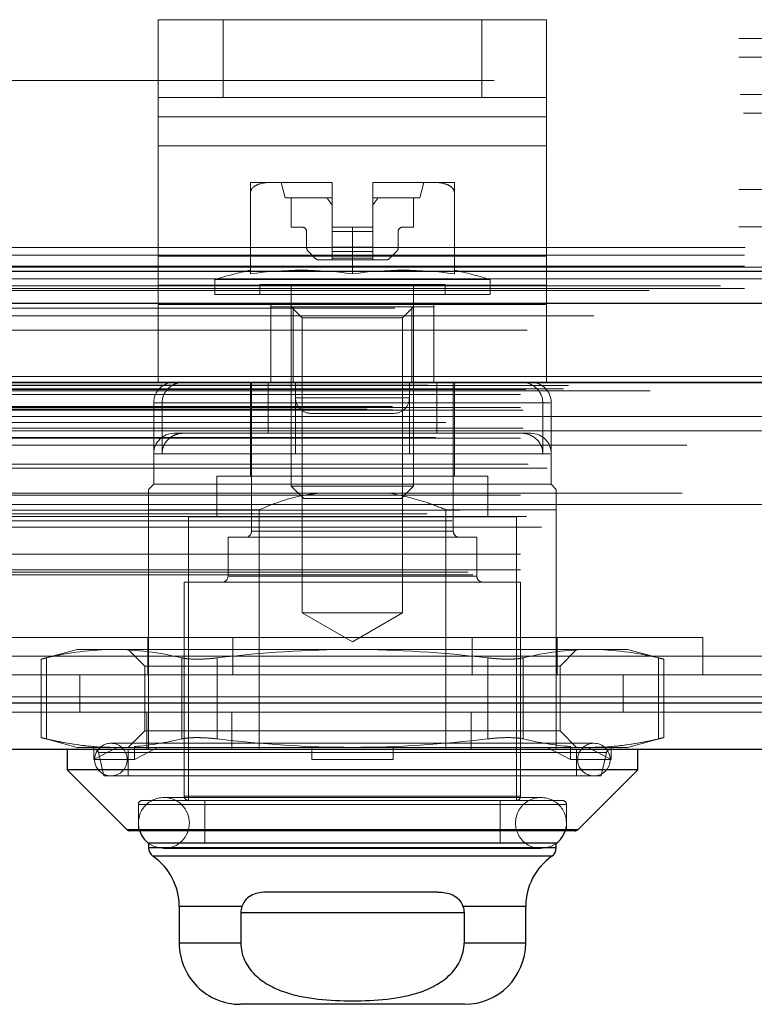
# Model space of a CAD drawing. Header units: inches. Extents: x 0.2 to 10.8, y 0.2 to 8.2.
# Tile 105 of 156: x 3.5311 to 3.6021, y 6.5683 to 6.6633. Entities that reach past the tile are written whole.
import ezdxf

# ---------------------------------------------------------------- set-up
doc = ezdxf.new("R2010")
doc.units = ezdxf.units.IN
doc.header["$MEASUREMENT"] = 0
doc.linetypes.add('HIDDEN', pattern=[0.07500000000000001, 0.05, -0.025])

msp = doc.modelspace()

# ---------------------------------------------------------------- linework, layer by layer
at = {"color": 7, "linetype": 'HIDDEN', "lineweight": 18}
for p, q in [((3.54449518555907, 6.655804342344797), (3.54449518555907, 6.663304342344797)), ((3.54449518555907, 6.663304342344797), (3.55074518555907, 6.663304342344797)), ((3.544497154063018, 6.663304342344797), (3.544497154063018, 6.65392814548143)), ((3.55074518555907, 6.655804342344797), (3.55074518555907, 6.663304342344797)), ((3.57574518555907, 6.663304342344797), (3.55074518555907, 6.663304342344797)), ((3.550747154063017, 6.655804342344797), (3.550747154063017, 6.663304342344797)), ((3.57574518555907, 6.655804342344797), (3.57574518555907, 6.663304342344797)), ((3.57574518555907, 6.663304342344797), (3.58199518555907, 6.663304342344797)), ((3.575747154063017, 6.655804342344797), (3.575747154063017, 6.663304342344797)), ((3.58199518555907, 6.655804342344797), (3.58199518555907, 6.663304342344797)), ((3.58199518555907, 6.663304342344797), (3.581997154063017, 6.663304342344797)), ((3.581997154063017, 6.663304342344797), (3.581997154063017, 6.65392814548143)), ((3.400576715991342, 6.661477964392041), (3.725576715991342, 6.661477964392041)), ((3.400576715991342, 6.661477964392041), (3.725576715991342, 6.661477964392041)), ((3.725576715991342, 6.659755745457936), (3.400576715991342, 6.659755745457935)), ((3.400576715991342, 6.659677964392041), (3.725576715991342, 6.659677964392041)), ((3.725576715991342, 6.659249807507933), (3.400576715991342, 6.659249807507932)), ((4.576926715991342, 6.657427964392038), (2.901126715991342, 6.657427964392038)), ((3.725512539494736, 6.656637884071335), (3.400640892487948, 6.656637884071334)), ((3.725576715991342, 6.656155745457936), (3.400576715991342, 6.656155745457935)), ((3.725576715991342, 6.655987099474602), (3.400576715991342, 6.655987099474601)), ((3.400706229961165, 6.656077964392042), (3.725447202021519, 6.656077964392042)), ((3.55074518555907, 6.655804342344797), (3.54449518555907, 6.655804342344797)), ((3.54449518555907, 6.651116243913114), (3.54449518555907, 6.655804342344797)), ((3.57574518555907, 6.655804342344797), (3.55074518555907, 6.655804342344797)), ((3.58199518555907, 6.655804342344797), (3.57574518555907, 6.655804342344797)), ((3.58199518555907, 6.651116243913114), (3.58199518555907, 6.655804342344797)), ((3.58199518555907, 6.655804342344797), (3.581997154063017, 6.655804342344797)), ((3.725512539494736, 6.655116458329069), (3.400640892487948, 6.655116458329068)), ((3.40100835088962, 6.654277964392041), (3.725145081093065, 6.654277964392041)), ((3.40100835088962, 6.654277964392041), (3.725145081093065, 6.654277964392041)), ((3.58199518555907, 6.65392814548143), (3.544495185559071, 6.65392814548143)), ((3.544497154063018, 6.65392814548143), (3.581997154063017, 6.65392814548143)), ((3.544497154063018, 6.65392814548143), (3.544497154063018, 6.64049244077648)), ((3.581997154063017, 6.65392814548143), (3.581997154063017, 6.64049244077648)), ((3.58199518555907, 6.651116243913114), (3.54449518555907, 6.651116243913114)), ((3.544495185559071, 6.637680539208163), (3.54449518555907, 6.651116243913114)), ((3.544497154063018, 6.651116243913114), (3.581997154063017, 6.651116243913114)), ((3.58199518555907, 6.637680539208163), (3.58199518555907, 6.651116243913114)), ((3.725576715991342, 6.647949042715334), (3.400576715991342, 6.647949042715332)), ((3.725576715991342, 6.647078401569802), (3.400576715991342, 6.6470784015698)), ((3.555465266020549, 6.647595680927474), (3.553403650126, 6.647595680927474)), ((3.56118455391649, 6.647595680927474), (3.555465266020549, 6.647595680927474)), ((3.556356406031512, 6.647595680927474), (3.556750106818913, 6.646119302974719)), ((3.561277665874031, 6.647595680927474), (3.56118455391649, 6.647595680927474)), ((3.56118455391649, 6.647595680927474), (3.561277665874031, 6.647595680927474)), ((3.561277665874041, 6.647595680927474), (3.5611845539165, 6.647595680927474)), ((3.5611845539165, 6.647595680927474), (3.561277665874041, 6.647595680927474)), ((3.561277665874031, 6.647595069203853), (3.561277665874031, 6.647595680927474)), ((3.561277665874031, 6.643264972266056), (3.561277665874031, 6.647595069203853)), ((3.565307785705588, 6.647595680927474), (3.565214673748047, 6.647595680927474)), ((3.565214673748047, 6.647595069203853), (3.565214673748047, 6.647595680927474)), ((3.565214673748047, 6.647595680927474), (3.565307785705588, 6.647595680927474)), ((3.565307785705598, 6.647595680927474), (3.565214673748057, 6.647595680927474)), ((3.565214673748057, 6.647595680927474), (3.565307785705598, 6.647595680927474)), ((3.565214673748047, 6.643264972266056), (3.565214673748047, 6.647595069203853)), ((3.571027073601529, 6.647595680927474), (3.565307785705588, 6.647595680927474)), ((3.569742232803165, 6.646119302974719), (3.570135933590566, 6.647595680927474)), ((3.573088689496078, 6.647595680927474), (3.571027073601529, 6.647595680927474)), ((3.400576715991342, 6.646909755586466), (3.725576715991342, 6.646909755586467)), ((3.725576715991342, 6.646427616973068), (3.400576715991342, 6.646427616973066)), ((3.553403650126, 6.638767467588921), (3.553403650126, 6.646649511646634)), ((3.561277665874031, 6.646119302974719), (3.556750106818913, 6.646119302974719)), ((3.557340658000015, 6.646119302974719), (3.557340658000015, 6.643264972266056)), ((3.569742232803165, 6.646119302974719), (3.565214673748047, 6.646119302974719)), ((3.569151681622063, 6.643264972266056), (3.569151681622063, 6.646119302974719)), ((3.573088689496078, 6.638767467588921), (3.573088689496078, 6.646649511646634)), ((3.725576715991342, 6.643815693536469), (3.400576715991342, 6.643815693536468)), ((3.400576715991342, 6.643309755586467), (3.725576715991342, 6.643309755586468)), ((3.557340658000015, 6.643264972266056), (3.55842333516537, 6.643264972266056)), ((3.563246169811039, 6.643264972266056), (3.561277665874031, 6.643264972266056)), ((3.561277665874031, 6.643264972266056), (3.561277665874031, 6.642871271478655)), ((3.563246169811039, 6.638767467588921), (3.563246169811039, 6.643264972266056)), ((3.563246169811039, 6.643264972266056), (3.565214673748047, 6.643264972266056)), ((3.565214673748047, 6.643264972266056), (3.565214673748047, 6.642871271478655)), ((3.568069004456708, 6.643264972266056), (3.569151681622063, 6.643264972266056)), ((3.558817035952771, 6.642871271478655), (3.558817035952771, 6.641344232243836)), ((3.561277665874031, 6.642871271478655), (3.565214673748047, 6.642871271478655)), ((3.561277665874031, 6.642871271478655), (3.561277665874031, 6.641344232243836)), ((3.561277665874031, 6.642871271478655), (3.565214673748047, 6.642871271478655)), ((3.565214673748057, 6.642871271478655), (3.561277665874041, 6.642871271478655)), ((3.565214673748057, 6.642871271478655), (3.561277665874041, 6.642871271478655)), ((3.565214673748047, 6.642871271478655), (3.565214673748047, 6.641344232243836)), ((3.567675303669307, 6.641344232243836), (3.567675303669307, 6.642871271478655)), ((2.901126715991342, 6.641327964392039), (4.576926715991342, 6.641327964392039)), ((2.901126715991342, 6.641327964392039), (4.576926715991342, 6.641327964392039)), ((2.901126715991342, 6.640567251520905), (4.576926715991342, 6.640567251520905)), ((2.901172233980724, 6.641327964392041), (4.57688119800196, 6.641327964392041)), ((2.901172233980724, 6.641327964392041), (4.57688119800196, 6.641327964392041)), ((2.901172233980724, 6.641327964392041), (4.57688119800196, 6.641327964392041)), ((2.901172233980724, 6.641327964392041), (4.57688119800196, 6.641327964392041)), ((3.706826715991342, 6.641049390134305), (3.419326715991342, 6.641049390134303)), ((3.58199518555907, 6.64049244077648), (3.544495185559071, 6.64049244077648)), ((3.544497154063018, 6.64049244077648), (3.581997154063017, 6.64049244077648)), ((3.544497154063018, 6.64049244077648), (3.544497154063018, 6.635804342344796)), ((3.558990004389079, 6.640926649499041), (3.559628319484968, 6.640288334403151)), ((3.561277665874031, 6.641344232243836), (3.565214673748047, 6.641344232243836)), ((3.561277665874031, 6.641344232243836), (3.561277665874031, 6.640926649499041)), ((3.561277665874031, 6.641344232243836), (3.565214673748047, 6.641344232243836)), ((3.565214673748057, 6.641344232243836), (3.561277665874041, 6.641344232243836)), ((3.565214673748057, 6.641344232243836), (3.561277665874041, 6.641344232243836)), ((3.561277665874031, 6.640926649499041), (3.565214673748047, 6.640926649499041)), ((3.561277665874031, 6.640926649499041), (3.561277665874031, 6.640288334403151)), ((3.561277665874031, 6.640926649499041), (3.565214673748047, 6.640926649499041)), ((3.565214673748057, 6.640926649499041), (3.561277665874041, 6.640926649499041)), ((3.565214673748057, 6.640926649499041), (3.561277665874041, 6.640926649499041)), ((3.565214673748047, 6.641344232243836), (3.565214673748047, 6.640926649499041)), ((3.565214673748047, 6.640926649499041), (3.565214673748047, 6.640288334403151)), ((3.56686402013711, 6.640288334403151), (3.567502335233, 6.640926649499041)), ((3.581997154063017, 6.64049244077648), (3.581997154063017, 6.635804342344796)), ((2.901126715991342, 6.639527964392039), (4.576926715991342, 6.639527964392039)), ((3.560045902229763, 6.640115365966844), (3.561277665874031, 6.640115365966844)), ((3.561277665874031, 6.640288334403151), (3.565214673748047, 6.640288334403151)), ((3.561277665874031, 6.640288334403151), (3.561277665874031, 6.640115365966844)), ((3.561277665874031, 6.640288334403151), (3.565214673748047, 6.640288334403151)), ((3.565214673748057, 6.640288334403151), (3.561277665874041, 6.640288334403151)), ((3.565214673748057, 6.640288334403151), (3.561277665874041, 6.640288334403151)), ((3.561277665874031, 6.640115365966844), (3.565214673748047, 6.640115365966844)), ((3.565214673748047, 6.640288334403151), (3.565214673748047, 6.640115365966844)), ((3.565214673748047, 6.640115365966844), (3.566446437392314, 6.640115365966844)), ((4.598809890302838, 6.637614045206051), (2.879220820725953, 6.637614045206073)), ((3.58199518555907, 6.637680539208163), (3.544495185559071, 6.637680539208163)), ((3.544495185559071, 6.628304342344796), (3.544495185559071, 6.637680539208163)), ((3.544497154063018, 6.637680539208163), (3.581997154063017, 6.637680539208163)), ((3.576533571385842, 6.638234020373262), (3.549958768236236, 6.638234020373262)), ((3.549958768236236, 6.638234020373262), (3.549958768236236, 6.636768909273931)), ((3.572202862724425, 6.637753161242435), (3.554289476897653, 6.637753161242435)), ((3.554289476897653, 6.637753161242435), (3.554289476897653, 6.636768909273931)), ((3.557340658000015, 6.637753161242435), (3.557340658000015, 6.618291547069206)), ((3.569151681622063, 6.618291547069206), (3.569151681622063, 6.637753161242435)), ((3.572202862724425, 6.636768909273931), (3.572202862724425, 6.637753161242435)), ((3.576533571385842, 6.636768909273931), (3.576533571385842, 6.638234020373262)), ((3.58199518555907, 6.628304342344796), (3.58199518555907, 6.637680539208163)), ((4.591894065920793, 6.637179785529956), (2.886132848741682, 6.637179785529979)), ((2.901126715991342, 6.637357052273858), (4.576926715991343, 6.637357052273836)), ((3.576533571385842, 6.636768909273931), (3.549958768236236, 6.636768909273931)), ((3.58199518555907, 6.635804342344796), (3.544495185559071, 6.635804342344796)), ((3.544497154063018, 6.628304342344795), (3.544497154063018, 6.635804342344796)), ((3.55537018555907, 6.628304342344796), (3.55537018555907, 6.635804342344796)), ((3.555372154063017, 6.635587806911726), (3.555372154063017, 6.635804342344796)), ((3.57112018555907, 6.628304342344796), (3.57112018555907, 6.635804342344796)), ((3.571122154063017, 6.628304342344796), (3.571122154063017, 6.635804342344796)), ((3.581997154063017, 6.628304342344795), (3.581997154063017, 6.635804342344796)), ((2.886558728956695, 6.634703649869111), (4.591470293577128, 6.634703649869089)), ((3.555372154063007, 6.635587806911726), (3.555372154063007, 6.628304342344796)), ((3.557506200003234, 6.635587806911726), (3.555372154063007, 6.635587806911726)), ((3.557340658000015, 6.635587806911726), (3.558406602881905, 6.634521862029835)), ((3.557506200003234, 6.635587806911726), (3.557506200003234, 6.628304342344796)), ((3.568986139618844, 6.635587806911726), (3.557506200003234, 6.635587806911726)), ((3.568085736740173, 6.634521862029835), (3.569151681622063, 6.635587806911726)), ((3.568986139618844, 6.635587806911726), (3.568986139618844, 6.628304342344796)), ((3.571120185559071, 6.635587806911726), (3.568986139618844, 6.635587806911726)), ((3.568085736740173, 6.634521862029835), (3.558406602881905, 6.634521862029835)), ((3.558406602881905, 6.634521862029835), (3.558406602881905, 6.606062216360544)), ((3.568085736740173, 6.606062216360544), (3.568085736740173, 6.634521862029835)), ((4.611321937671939, 6.628871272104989), (2.866707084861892, 6.628871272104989)), ((2.869972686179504, 6.628291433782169), (4.608056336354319, 6.628291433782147)), ((4.607930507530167, 6.628307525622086), (2.870098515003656, 6.628307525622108)), ((3.58199518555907, 6.628304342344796), (3.544495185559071, 6.628304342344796)), ((3.553403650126, 6.628304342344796), (3.553403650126, 6.619249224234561)), ((3.55350207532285, 6.628304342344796), (3.55350207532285, 6.61393426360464)), ((3.555091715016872, 6.628304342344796), (3.555091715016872, 6.623383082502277)), ((3.55774518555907, 6.626804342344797), (3.55774518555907, 6.628304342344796)), ((3.557747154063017, 6.626804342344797), (3.557747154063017, 6.628304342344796)), ((3.56874518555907, 6.626804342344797), (3.56874518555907, 6.628304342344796)), ((3.568747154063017, 6.626804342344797), (3.568747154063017, 6.628304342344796)), ((3.568757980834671, 6.628304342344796), (3.568757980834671, 6.623383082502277)), ((3.571400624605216, 6.628304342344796), (3.571400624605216, 6.623383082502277)), ((3.572990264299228, 6.61393426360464), (3.572990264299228, 6.628304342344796)), ((3.573088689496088, 6.623383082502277), (3.573088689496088, 6.628304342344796)), ((2.870550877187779, 6.628020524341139), (4.607478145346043, 6.628020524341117)), ((2.870550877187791, 6.628020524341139), (4.607478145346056, 6.628020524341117)), ((2.879492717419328, 6.627112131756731), (4.598536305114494, 6.627112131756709)), ((2.87949271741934, 6.627112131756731), (4.598536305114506, 6.627112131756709)), ((2.879992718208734, 6.627617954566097), (4.598036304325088, 6.627617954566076)), ((2.879992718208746, 6.627617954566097), (4.598036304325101, 6.627617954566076)), ((2.883640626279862, 6.627660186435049), (4.59438839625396, 6.627660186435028)), ((2.883640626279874, 6.627660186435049), (4.594388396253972, 6.627660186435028)), ((2.884104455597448, 6.627988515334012), (4.593924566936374, 6.62798851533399)), ((2.88410445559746, 6.627988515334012), (4.593924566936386, 6.62798851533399)), ((2.892006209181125, 6.627471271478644), (4.586056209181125, 6.627471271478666)), ((3.544053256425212, 6.626335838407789), (3.544053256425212, 6.618461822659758)), ((3.581630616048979, 6.626335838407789), (3.544143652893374, 6.626335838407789)), ((3.544861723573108, 6.626335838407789), (3.582348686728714, 6.626335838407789)), ((3.544861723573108, 6.626335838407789), (3.544861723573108, 6.621414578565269)), ((3.557734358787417, 6.626335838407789), (3.557734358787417, 6.621414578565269)), ((3.55774518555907, 6.626804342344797), (3.56874518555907, 6.626804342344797)), ((3.56874518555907, 6.626804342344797), (3.55774518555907, 6.626804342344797)), ((3.557747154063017, 6.626804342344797), (3.568747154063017, 6.626804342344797)), ((3.568747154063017, 6.626804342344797), (3.557747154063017, 6.626804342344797)), ((3.581630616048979, 6.626335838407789), (3.581630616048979, 6.621414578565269)), ((3.582439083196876, 6.621414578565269), (3.582439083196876, 6.626335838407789)), ((2.864681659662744, 6.625710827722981), (4.613347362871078, 6.625710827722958)), ((2.864681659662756, 6.625710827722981), (4.613347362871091, 6.625710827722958)), ((2.86710913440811, 6.625966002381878), (4.610919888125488, 6.625966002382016)), ((2.867163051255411, 6.625660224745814), (4.610865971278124, 6.625660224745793)), ((2.879492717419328, 6.625867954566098), (4.598536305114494, 6.625867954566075)), ((2.87949271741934, 6.625867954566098), (4.598536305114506, 6.625867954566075)), ((2.879742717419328, 6.625617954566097), (4.598286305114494, 6.625617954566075)), ((3.55924518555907, 6.625304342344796), (3.56724518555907, 6.625304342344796)), ((3.56724518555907, 6.625304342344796), (3.567247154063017, 6.625304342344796)), ((2.867722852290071, 6.624428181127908), (4.610306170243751, 6.624428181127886)), ((4.609545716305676, 6.624997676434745), (2.868506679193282, 6.624997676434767)), ((2.872251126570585, 6.624409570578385), (4.605777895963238, 6.624409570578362)), ((2.879492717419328, 6.623617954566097), (4.598536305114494, 6.623617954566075)), ((2.879742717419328, 6.623867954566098), (4.598286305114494, 6.623867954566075)), ((2.9110705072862, 6.623617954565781), (4.598536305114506, 6.623617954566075)), ((3.546927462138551, 6.623383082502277), (3.54602176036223, 6.623383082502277)), ((3.555091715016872, 6.623383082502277), (3.546927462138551, 6.623383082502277)), ((3.555091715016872, 6.623383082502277), (3.557734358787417, 6.623383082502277)), ((3.580470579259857, 6.623383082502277), (3.557734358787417, 6.623383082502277)), ((3.573088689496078, 6.619249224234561), (3.573088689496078, 6.623383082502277)), ((2.8713058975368, 6.62298787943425), (4.60671997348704, 6.622987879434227)), ((2.879492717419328, 6.62291406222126), (4.598536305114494, 6.622914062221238)), ((4.595537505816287, 6.622245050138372), (2.882493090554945, 6.622245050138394)), ((3.568757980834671, 6.621414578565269), (3.544140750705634, 6.621414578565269)), ((3.557734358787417, 6.621414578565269), (3.582351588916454, 6.621414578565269)), ((3.582439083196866, 6.618461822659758), (3.582439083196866, 6.621414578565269)), ((2.880233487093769, 6.62041149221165), (4.597812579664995, 6.620411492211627)), ((2.882069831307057, 6.620006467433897), (4.595959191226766, 6.620006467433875)), ((2.882069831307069, 6.620006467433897), (4.595959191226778, 6.620006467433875)), ((3.576336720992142, 6.619249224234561), (3.550155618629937, 6.619249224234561)), ((3.550155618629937, 6.619249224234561), (3.550155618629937, 6.615312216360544)), ((3.576336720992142, 6.615312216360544), (3.576336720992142, 6.619249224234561)), ((4.595077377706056, 6.617602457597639), (2.882957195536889, 6.617602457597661)), ((3.544053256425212, 6.618461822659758), (3.54356113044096, 6.617969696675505)), ((3.582439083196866, 6.618461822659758), (3.544053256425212, 6.618461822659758)), ((3.569151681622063, 6.618291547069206), (3.557340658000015, 6.618291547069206)), ((3.557340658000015, 6.618291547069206), (3.55854833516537, 6.617083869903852)), ((3.567944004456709, 6.617083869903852), (3.569151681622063, 6.618291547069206)), ((3.582931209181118, 6.617969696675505), (3.582439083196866, 6.618461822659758)), ((2.879492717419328, 6.617411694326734), (4.598536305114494, 6.617411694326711)), ((3.567944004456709, 6.617083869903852), (3.55854833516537, 6.617083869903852)), ((4.607099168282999, 6.616498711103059), (2.870933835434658, 6.616498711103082)), ((2.873642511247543, 6.615974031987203), (4.604386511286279, 6.61597403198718)), ((3.54356113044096, 6.616001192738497), (3.54356113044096, 6.592871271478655)), ((3.554225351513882, 6.616001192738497), (3.54356113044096, 6.616001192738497)), ((3.554225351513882, 6.616001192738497), (3.554225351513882, 6.592871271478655)), ((3.572266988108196, 6.616001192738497), (3.572266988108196, 6.592871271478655)), ((3.582931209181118, 6.616001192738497), (3.572266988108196, 6.616001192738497)), ((3.582931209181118, 6.616001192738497), (3.582931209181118, 6.596471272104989)), ((2.87046106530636, 6.615623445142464), (4.607567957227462, 6.615623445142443)), ((2.872883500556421, 6.614922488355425), (4.60513908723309, 6.614922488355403)), ((2.879492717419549, 6.61534468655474), (4.598536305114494, 6.615344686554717)), ((2.880043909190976, 6.615340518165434), (4.597978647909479, 6.615340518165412)), ((3.579092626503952, 6.615312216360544), (3.547399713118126, 6.615312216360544)), ((3.547399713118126, 6.615312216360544), (3.547399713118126, 6.587950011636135)), ((3.579092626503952, 6.587950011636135), (3.579092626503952, 6.615312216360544)), ((2.881512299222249, 6.614308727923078), (4.59651672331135, 6.614308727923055)), ((3.55350207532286, 6.61393426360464), (3.572899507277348, 6.61393426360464)), ((3.572990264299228, 6.61393426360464), (3.55359283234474, 6.61393426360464)), ((3.575254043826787, 6.613343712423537), (3.551238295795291, 6.613343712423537)), ((3.551238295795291, 6.613343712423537), (3.551238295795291, 6.609603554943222)), ((3.575254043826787, 6.609603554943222), (3.575254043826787, 6.613343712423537)), ((2.879492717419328, 6.611723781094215), (4.598536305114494, 6.611723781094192)), ((2.879492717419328, 6.610204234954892), (4.598536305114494, 6.610204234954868)), ((2.87949271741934, 6.610204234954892), (4.598536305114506, 6.610204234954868)), ((2.874423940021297, 6.609963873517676), (4.603605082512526, 6.609963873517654)), ((2.874862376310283, 6.60970423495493), (4.603166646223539, 6.609704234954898)), ((3.575254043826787, 6.609603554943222), (3.551238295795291, 6.609603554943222)), ((3.551238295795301, 6.609603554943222), (3.575254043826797, 6.609603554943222)), ((3.579486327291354, 6.60901300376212), (3.547006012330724, 6.60901300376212)), ((3.547006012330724, 6.60901300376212), (3.547006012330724, 6.588343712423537)), ((3.579486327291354, 6.588343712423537), (3.579486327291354, 6.60901300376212)), ((3.568085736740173, 6.606062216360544), (3.558406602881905, 6.606062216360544)), ((3.558406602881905, 6.606062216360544), (3.563246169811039, 6.603268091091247)), ((3.563246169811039, 6.603268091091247), (3.568085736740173, 6.606062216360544)), ((3.529396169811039, 6.603671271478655), (3.597096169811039, 6.603671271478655)), ((3.543471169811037, 6.603671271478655), (3.543471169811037, 6.600071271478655)), ((3.551696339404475, 6.603671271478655), (3.551696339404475, 6.600071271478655)), ((3.574796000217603, 6.603671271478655), (3.574796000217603, 6.600071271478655)), ((3.583021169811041, 6.603671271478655), (3.583021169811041, 6.600071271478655)), ((3.597096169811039, 6.600071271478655), (3.597096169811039, 6.603671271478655)), ((3.536671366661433, 6.602516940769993), (3.533169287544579, 6.601578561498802)), ((3.540231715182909, 6.602516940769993), (3.536671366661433, 6.602516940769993)), ((3.563246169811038, 6.602516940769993), (3.540231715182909, 6.602516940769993)), ((3.541592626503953, 6.602516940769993), (3.543191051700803, 6.600918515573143)), ((3.586260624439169, 6.602516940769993), (3.563246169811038, 6.602516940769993)), ((3.583301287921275, 6.600918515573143), (3.584899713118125, 6.602516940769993)), ((3.589820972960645, 6.602516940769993), (3.586260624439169, 6.602516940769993)), ((3.593323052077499, 6.601578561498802), (3.589820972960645, 6.602516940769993)), ((2.917906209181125, 6.601871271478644), (4.560156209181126, 6.601871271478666)), ((2.917906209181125, 6.601871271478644), (4.560156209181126, 6.601871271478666)), ((4.560156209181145, 6.601871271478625), (2.917906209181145, 6.601871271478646)), ((4.560156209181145, 6.601871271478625), (2.917906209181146, 6.601871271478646)), ((3.533169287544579, 6.601590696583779), (3.533169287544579, 6.59399436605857)), ((3.533696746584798, 6.593882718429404), (3.533696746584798, 6.601702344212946)), ((3.533696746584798, 6.593882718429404), (3.533696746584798, 6.601702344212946)), ((3.533696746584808, 6.593882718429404), (3.533696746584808, 6.601702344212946)), ((3.533696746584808, 6.593882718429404), (3.533696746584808, 6.601702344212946)), ((3.54676668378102, 6.593882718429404), (3.54676668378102, 6.601702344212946)), ((3.54676668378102, 6.593882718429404), (3.54676668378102, 6.601702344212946)), ((3.54676668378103, 6.593882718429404), (3.54676668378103, 6.601702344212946)), ((3.54676668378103, 6.593882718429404), (3.54676668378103, 6.601702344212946)), ((3.550176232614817, 6.593882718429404), (3.550176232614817, 6.601702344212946)), ((3.550176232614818, 6.593882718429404), (3.550176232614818, 6.601702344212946)), ((3.550176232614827, 6.593882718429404), (3.550176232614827, 6.601702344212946)), ((3.550176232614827, 6.593882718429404), (3.550176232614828, 6.601702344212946)), ((3.57631610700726, 6.593882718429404), (3.57631610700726, 6.601702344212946)), ((3.576316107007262, 6.593882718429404), (3.576316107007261, 6.601702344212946)), ((3.57631610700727, 6.593882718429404), (3.57631610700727, 6.601702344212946)), ((3.576316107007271, 6.593882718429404), (3.576316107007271, 6.601702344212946)), ((3.579725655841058, 6.593882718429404), (3.579725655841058, 6.601702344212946)), ((3.579725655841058, 6.593882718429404), (3.579725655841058, 6.601702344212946)), ((3.579725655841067, 6.593882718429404), (3.579725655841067, 6.601702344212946)), ((3.579725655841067, 6.593882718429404), (3.579725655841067, 6.601702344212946)), ((3.59279559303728, 6.593882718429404), (3.59279559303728, 6.601702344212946)), ((3.59279559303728, 6.593882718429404), (3.59279559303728, 6.601702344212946)), ((3.59279559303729, 6.593882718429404), (3.59279559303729, 6.601702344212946)), ((3.59279559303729, 6.593882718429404), (3.59279559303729, 6.601702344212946)), ((3.593323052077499, 6.59399436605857), (3.593323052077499, 6.601590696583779)), ((3.545877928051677, 6.600918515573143), (3.543191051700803, 6.600918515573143)), ((3.543191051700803, 6.600918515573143), (3.543191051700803, 6.594666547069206)), ((3.583301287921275, 6.600918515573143), (3.545877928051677, 6.600918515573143)), ((3.583301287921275, 6.594666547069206), (3.583301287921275, 6.600918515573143)), ((2.917906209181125, 6.600071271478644), (4.560156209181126, 6.600071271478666)), ((3.536906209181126, 6.600071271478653), (3.536906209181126, 6.596471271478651)), ((3.589406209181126, 6.596471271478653), (3.589406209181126, 6.600071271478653)), ((4.605871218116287, 6.597958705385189), (2.872157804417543, 6.597958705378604)), ((2.872157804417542, 6.597958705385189), (4.605871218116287, 6.597958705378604)), ((2.872157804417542, 6.597333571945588), (4.605871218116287, 6.597333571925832)), ((4.604104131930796, 6.59647127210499), (2.873924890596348, 6.59647127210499)), ((3.543381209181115, 6.596471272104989), (3.543381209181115, 6.592871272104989)), ((3.551606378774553, 6.59647127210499), (3.551606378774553, 6.592871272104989)), ((3.574706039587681, 6.596471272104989), (3.574706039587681, 6.592871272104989)), ((3.582931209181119, 6.596471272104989), (3.582931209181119, 6.592871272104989)), ((3.533169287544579, 6.594006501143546), (3.536671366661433, 6.593068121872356)), ((3.543191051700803, 6.594666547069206), (3.541592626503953, 6.593068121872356)), ((3.545877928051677, 6.594666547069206), (3.543191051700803, 6.594666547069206)), ((3.583301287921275, 6.594666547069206), (3.545877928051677, 6.594666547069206)), ((3.584899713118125, 6.593068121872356), (3.583301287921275, 6.594666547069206)), ((3.589820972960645, 6.593068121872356), (3.593323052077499, 6.594006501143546)), ((3.538517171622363, 6.593068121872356), (3.536671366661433, 6.593068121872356)), ((3.538263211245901, 6.591887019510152), (3.538263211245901, 6.593145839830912)), ((3.538263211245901, 6.593145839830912), (3.538517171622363, 6.593068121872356)), ((3.540478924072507, 6.593068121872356), (3.538263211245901, 6.591887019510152)), ((3.538517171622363, 6.593068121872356), (3.540478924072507, 6.593068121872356)), ((3.586572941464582, 6.593461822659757), (3.539919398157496, 6.593461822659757)), ((3.540478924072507, 6.593068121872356), (3.542454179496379, 6.593068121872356)), ((3.542200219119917, 6.593145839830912), (3.542454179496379, 6.593068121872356)), ((3.542200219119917, 6.591887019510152), (3.542200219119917, 6.593145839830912)), ((3.544415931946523, 6.593068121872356), (3.542200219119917, 6.591887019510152)), ((3.563246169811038, 6.593068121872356), (3.542454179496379, 6.593068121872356)), ((3.559309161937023, 6.593145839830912), (3.559309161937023, 6.593068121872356)), ((3.559309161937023, 6.591887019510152), (3.559309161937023, 6.593068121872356)), ((3.584038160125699, 6.593068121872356), (3.563246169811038, 6.593068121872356)), ((3.567183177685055, 6.593145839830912), (3.567183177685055, 6.593068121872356)), ((3.567183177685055, 6.591887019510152), (3.567183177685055, 6.593068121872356)), ((3.584292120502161, 6.591887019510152), (3.582076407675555, 6.593068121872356)), ((3.584292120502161, 6.593145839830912), (3.584038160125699, 6.593068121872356)), ((3.584038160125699, 6.593068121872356), (3.586013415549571, 6.593068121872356)), ((3.584292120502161, 6.593145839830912), (3.584292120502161, 6.591887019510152)), ((3.588229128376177, 6.591887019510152), (3.586013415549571, 6.593068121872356)), ((3.587975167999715, 6.593068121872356), (3.586013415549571, 6.593068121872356)), ((3.588229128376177, 6.593145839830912), (3.587975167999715, 6.593068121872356)), ((3.589820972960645, 6.593068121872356), (3.587975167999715, 6.593068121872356)), ((3.588229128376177, 6.593145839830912), (3.588229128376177, 6.591887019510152)), ((3.538710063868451, 6.592566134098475), (3.587693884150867, 6.592566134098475)), ((3.538710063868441, 6.592566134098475), (3.539230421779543, 6.590312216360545)), ((3.587782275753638, 6.592566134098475), (3.538798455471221, 6.592566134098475)), ((3.541592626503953, 6.592871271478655), (3.541592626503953, 6.590312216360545)), ((3.584899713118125, 6.590312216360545), (3.584899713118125, 6.592871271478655)), ((3.587261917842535, 6.590312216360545), (3.587782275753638, 6.592566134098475)), ((3.542200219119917, 6.591887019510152), (3.538263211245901, 6.591887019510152)), ((3.567183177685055, 6.591887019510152), (3.559309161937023, 6.591887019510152)), ((3.584292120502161, 6.591887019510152), (3.588229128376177, 6.591887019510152)), ((3.587261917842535, 6.590312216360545), (3.539230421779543, 6.590312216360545)), ((3.581454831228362, 6.588227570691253), (3.545037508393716, 6.588227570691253)), ((3.579486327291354, 6.588343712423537), (3.547006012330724, 6.588343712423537)), ((3.547006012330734, 6.588343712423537), (3.579486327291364, 6.588343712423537)), ((3.583915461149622, 6.587556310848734), (3.542576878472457, 6.587556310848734)), ((3.542576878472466, 6.587556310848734), (3.583915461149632, 6.587556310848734)), ((3.542576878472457, 6.587556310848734), (3.542576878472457, 6.584997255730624)), ((3.58352176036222, 6.587950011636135), (3.542970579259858, 6.587950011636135)), ((3.548974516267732, 6.587950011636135), (3.548974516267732, 6.583816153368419)), ((3.577517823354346, 6.583816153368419), (3.577517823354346, 6.587950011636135)), ((3.583915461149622, 6.584997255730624), (3.583915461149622, 6.587556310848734)), ((3.54147731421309, 6.585112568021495), (3.58492739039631, 6.585112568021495)), ((3.54147731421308, 6.585112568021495), (3.585015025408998, 6.585112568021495)), ((3.54356113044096, 6.583816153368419), (3.54356113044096, 6.583798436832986)), ((3.582931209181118, 6.583798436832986), (3.582931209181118, 6.583816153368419)), ((3.54356113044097, 6.583371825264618), (3.582842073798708, 6.583371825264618)), ((3.54356113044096, 6.583371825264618), (3.582931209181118, 6.583371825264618)), ((3.543982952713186, 6.582564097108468), (3.582422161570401, 6.582564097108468)), ((3.543982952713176, 6.582564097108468), (3.582509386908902, 6.582564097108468)), ((3.545037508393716, 6.583306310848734), (3.581454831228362, 6.583306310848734)), ((3.552574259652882, 6.577717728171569), (3.546513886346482, 6.577717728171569)), ((3.546513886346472, 6.577717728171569), (3.552574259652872, 6.577717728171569)), ((3.573918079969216, 6.577717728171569), (3.579978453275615, 6.577717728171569)), ((3.573918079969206, 6.577717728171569), (3.579978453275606, 6.577717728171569)), ((3.55246422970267, 6.577123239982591), (3.574028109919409, 6.577123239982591)), ((3.574028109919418, 6.577123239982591), (3.55246422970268, 6.577123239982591)), ((3.574028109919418, 6.577123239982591), (3.55246422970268, 6.577123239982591)), ((3.55246422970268, 6.57417048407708), (3.546513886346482, 6.57417048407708)), ((3.546513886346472, 6.57417048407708), (3.55246422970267, 6.57417048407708)), ((3.574028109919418, 6.57417048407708), (3.579978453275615, 6.57417048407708)), ((3.574028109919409, 6.57417048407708), (3.579978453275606, 6.57417048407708))]:
    msp.add_line(p, q, dxfattribs=at)
at = {"color": 7, "linetype": 'Continuous', "lineweight": 25}
for p, q in [((2.901126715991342, 6.63904582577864), (4.576926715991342, 6.63904582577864)), ((2.901126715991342, 6.635927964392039), (4.576926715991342, 6.635927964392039)), ((4.611321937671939, 6.628246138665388), (2.866707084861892, 6.628246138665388)), ((4.605871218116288, 6.597333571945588), (2.872157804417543, 6.597333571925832)), ((4.604104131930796, 6.592871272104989), (2.873924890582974, 6.59287127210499)), ((3.535687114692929, 6.592871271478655), (3.535687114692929, 6.590902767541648)), ((3.59080522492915, 6.590902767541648), (3.59080522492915, 6.592871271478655)), ((3.535687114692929, 6.590902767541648), (3.54147731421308, 6.585112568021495)), ((3.59080522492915, 6.590902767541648), (3.535687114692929, 6.590902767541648)), ((3.585015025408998, 6.585112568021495), (3.59080522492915, 6.590902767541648)), ((3.585015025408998, 6.585112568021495), (3.54147731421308, 6.585112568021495)), ((3.584736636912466, 6.584997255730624), (3.541755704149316, 6.584997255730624)), ((3.582931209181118, 6.583816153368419), (3.54356113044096, 6.583816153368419)), ((3.54356113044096, 6.583798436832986), (3.54356113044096, 6.583371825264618)), ((3.582931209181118, 6.583371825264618), (3.582931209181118, 6.583798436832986)), ((3.582931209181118, 6.583371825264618), (3.54356113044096, 6.583371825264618)), ((3.582509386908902, 6.582564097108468), (3.543982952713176, 6.582564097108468)), ((3.571458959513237, 6.579091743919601), (3.555033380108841, 6.579091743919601)), ((3.546513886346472, 6.577717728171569), (3.546513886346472, 6.57417048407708)), ((3.552574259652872, 6.577717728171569), (3.546513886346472, 6.577717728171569)), ((3.579978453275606, 6.577717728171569), (3.573918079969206, 6.577717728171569)), ((3.579978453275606, 6.57417048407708), (3.579978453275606, 6.577717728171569)), ((3.552464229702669, 6.577123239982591), (3.574028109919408, 6.577123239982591)), ((3.552464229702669, 6.577123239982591), (3.552464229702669, 6.57417048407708)), ((3.574028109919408, 6.577123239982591), (3.574028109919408, 6.57417048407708)), ((3.552464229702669, 6.57417048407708), (3.546513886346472, 6.57417048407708)), ((3.579978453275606, 6.57417048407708), (3.574028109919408, 6.57417048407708)), ((3.574072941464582, 6.568264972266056), (3.552419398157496, 6.568264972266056))]:
    msp.add_line(p, q, dxfattribs=at)
at = {"color": 7, "linetype": 'HIDDEN', "lineweight": 18, "flags": 128}
for points in [[(4.618741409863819, 6.639418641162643), (3.752937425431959, 6.639418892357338), (2.859302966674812, 6.639418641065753)], [(4.607782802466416, 6.638284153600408), (3.752937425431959, 6.638284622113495), (2.870273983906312, 6.63828415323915)], [(4.591909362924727, 6.637179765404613), (3.752937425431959, 6.637179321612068), (2.886135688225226, 6.637179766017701)], [(2.867338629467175, 6.635466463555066), (3.667832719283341, 6.635468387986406), (4.610686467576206, 6.635466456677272)], [(2.867340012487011, 6.635466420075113), (3.775572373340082, 6.635466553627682), (4.610684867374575, 6.635466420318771)], [(2.874863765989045, 6.633342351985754), (3.725095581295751, 6.633342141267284), (4.603168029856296, 6.633342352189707)], [(2.880123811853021, 6.633331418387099), (3.725095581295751, 6.63333136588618), (4.597903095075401, 6.633331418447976)], [(3.54356113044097, 6.583798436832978), (3.544095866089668, 6.583493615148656), (3.545037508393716, 6.583306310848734)], [(3.581454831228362, 6.583306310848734), (3.58239647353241, 6.583493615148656), (3.582931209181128, 6.583798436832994)]]:
    msp.add_lwpolyline(points, dxfattribs=at)
at = {"color": 7, "linetype": 'HIDDEN', "lineweight": 18}
for centre, radius, start, end in [((3.561185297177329, 6.640622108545), 0.006973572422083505, 89.2410645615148, 90.0061067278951), ((3.561185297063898, 6.640622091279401), 0.00697358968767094, 89.24106550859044, 90.00610578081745), ((3.565307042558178, 6.640622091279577), 0.006973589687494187, 89.99389421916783, 90.75893449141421), ((3.565307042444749, 6.640622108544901), 0.006973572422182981, 89.99389327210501, 90.75893543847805), ((3.55842333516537, 6.642871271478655), 0.0003937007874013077, 0, 90), ((3.568069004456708, 6.642871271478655), 0.0003937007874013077, 90, 180), ((3.559407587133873, 6.641344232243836), 0.0005905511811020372, 180, 225.0000000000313), ((3.567084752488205, 6.641344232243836), 0.0005905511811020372, 314.9999999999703, 0), ((3.560045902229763, 6.640705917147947), 0.0005905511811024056, 225.0000000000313, 270.0000000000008), ((3.566446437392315, 6.640705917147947), 0.0005905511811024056, 269.9999999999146, 314.9999999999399), ((3.563246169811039, 6.59408386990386), 0.04610629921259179, 102.326045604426, 106.7496602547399), ((3.558324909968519, 6.605292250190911), 0.03383502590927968, 81.6367379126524, 98.36326208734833), ((3.568167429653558, 6.60529225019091), 0.03383502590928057, 81.63673791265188, 98.36326208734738), ((3.563246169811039, 6.59408386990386), 0.04610629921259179, 73.25033974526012, 77.673954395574), ((3.54602176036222, 6.626335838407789), 0.001968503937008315, 90.00000000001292, 180), ((3.580470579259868, 6.626335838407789), 0.001968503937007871, 0, 90), ((3.55924518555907, 6.626804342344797), 0.001500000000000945, 180, 270.0000000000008), ((3.559247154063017, 6.626804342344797), 0.001500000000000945, 180, 270.0000000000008), ((3.56724518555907, 6.626804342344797), 0.001500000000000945, 270.0000000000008, 0), ((3.567247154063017, 6.626804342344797), 0.001500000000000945, 270.0000000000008, 0), ((3.54602176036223, 6.621414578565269), 0.001968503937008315, 90, 180), ((3.580470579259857, 6.621414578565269), 0.001968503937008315, 0, 89.99999999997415), ((3.552911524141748, 6.61393426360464), 0.0005905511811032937, 270.0000000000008, 0), ((3.57358081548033, 6.61393426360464), 0.0005905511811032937, 180, 270.0000000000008), ((3.550647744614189, 6.609603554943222), 0.0005905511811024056, 270.0000000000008, 0), ((3.57584459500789, 6.609603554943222), 0.0005905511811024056, 180, 270.0000000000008), ((3.539919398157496, 6.591887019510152), 0.001574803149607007, 90, 270.0000000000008), ((3.539919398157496, 6.591887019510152), 0.001574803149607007, 270.0000000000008, 90), ((3.586572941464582, 6.591887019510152), 0.001574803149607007, 90, 270.0000000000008), ((3.586572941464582, 6.591887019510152), 0.001574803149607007, 270.0000000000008, 90), ((3.538326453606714, 6.592477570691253), 0.0003937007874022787, 12.99999999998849, 89.99999999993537), ((3.588165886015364, 6.592477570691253), 0.0003937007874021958, 90.00000000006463, 166.999999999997), ((3.545037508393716, 6.585766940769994), 0.002460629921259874, 90, 198.2280527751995), ((3.545037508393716, 6.585766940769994), 0.002460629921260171, 270.0000000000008, 90), ((3.547399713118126, 6.588343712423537), 0.0003937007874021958, 180, 270.0000000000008), ((3.581454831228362, 6.585766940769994), 0.002460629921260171, 90, 270.0000000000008), ((3.579092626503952, 6.588343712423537), 0.0003937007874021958, 270.0000000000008, 0), ((3.581454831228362, 6.585766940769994), 0.002460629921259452, 341.7719472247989, 90), ((3.54297057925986, 6.587556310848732), 0.0003937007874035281, 90.00000000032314, 179.9999999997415), ((3.583521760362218, 6.587556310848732), 0.0003937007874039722, 2.585154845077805e-10, 89.99999999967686)]:
    msp.add_arc(centre, radius, start, end, dxfattribs=at)
at = {"color": 7, "linetype": 'Continuous', "lineweight": 25}
for centre, radius, start, end in [((3.541755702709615, 6.585390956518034), 0.0003937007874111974, 225.0000000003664, 269.9999999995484), ((3.545037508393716, 6.585766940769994), 0.002460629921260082, 198.2280527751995, 233.1301023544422), ((3.581454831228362, 6.585766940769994), 0.002460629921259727, 306.8698976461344, 341.7719472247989), ((3.584736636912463, 6.585390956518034), 0.0003937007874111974, 270.0000000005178, 314.9999999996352), ((3.544545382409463, 6.583371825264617), 0.0009842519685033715, 179.9999999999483, 235.150095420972), ((3.540608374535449, 6.577717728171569), 0.005905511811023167, 0, 55.15009542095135), ((3.585883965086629, 6.577717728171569), 0.005905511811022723, 124.8499045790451, 180), ((3.581946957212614, 6.583371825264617), 0.0009842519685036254, 304.8499045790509, 5.170309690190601e-11), ((3.552419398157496, 6.57417048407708), 0.005905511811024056, 180, 270.0000000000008), ((3.574072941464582, 6.57417048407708), 0.005905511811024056, 270.0000000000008, 0)]:
    msp.add_arc(centre, radius, start, end, dxfattribs=at)
at = {"color": 7, "linetype": 'HIDDEN', "lineweight": 18}
for points, knots in [([(3.555465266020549, 6.647595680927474), (3.555068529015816, 6.647595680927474), (3.554671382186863, 6.647568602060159), (3.554094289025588, 6.64739595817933), (3.553905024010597, 6.647316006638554), (3.553657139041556, 6.647130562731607), (3.553578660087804, 6.647055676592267), (3.55345549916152, 6.646874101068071), (3.553411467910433, 6.646766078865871), (3.553403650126, 6.646649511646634)], [0, 0, 0, 0, 0.4999999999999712, 0.4999999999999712, 0.7499999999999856, 0.7499999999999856, 0.8749999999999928, 0.8749999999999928, 1, 1, 1, 1]), ([(3.553403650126, 6.646649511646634), (3.553403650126, 6.646765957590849), (3.553403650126, 6.646873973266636), (3.553403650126, 6.64705527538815), (3.553403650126, 6.647129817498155), (3.553403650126, 6.6473172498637), (3.553403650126, 6.647396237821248), (3.553403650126, 6.647568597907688), (3.553403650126, 6.647595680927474), (3.553403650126, 6.647595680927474)], [0, 0, 0, 0, 0.1250000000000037, 0.1250000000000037, 0.2500000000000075, 0.2500000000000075, 0.500000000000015, 0.500000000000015, 1, 1, 1, 1]), ([(3.573088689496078, 6.646649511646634), (3.573080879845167, 6.646765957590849), (3.573036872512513, 6.646873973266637), (3.572914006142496, 6.64705527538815), (3.572836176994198, 6.647129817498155), (3.572585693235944, 6.6473172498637), (3.572397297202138, 6.647396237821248), (3.571820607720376, 6.647568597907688), (3.571423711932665, 6.647595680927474), (3.571027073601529, 6.647595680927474)], [0, 0, 0, 0, 0.1249999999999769, 0.1249999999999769, 0.2499999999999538, 0.2499999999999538, 0.4999999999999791, 0.4999999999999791, 1, 1, 1, 1]), ([(3.573088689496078, 6.647595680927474), (3.573088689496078, 6.647595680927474), (3.573088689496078, 6.647568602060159), (3.573088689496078, 6.647395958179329), (3.573088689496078, 6.647316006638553), (3.573088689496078, 6.647130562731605), (3.573088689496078, 6.647055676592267), (3.573088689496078, 6.646874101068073), (3.573088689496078, 6.646766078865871), (3.573088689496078, 6.646649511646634)], [0, 0, 0, 0, 0.5000000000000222, 0.5000000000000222, 0.7499999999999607, 0.7499999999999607, 0.8749999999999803, 0.8749999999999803, 1, 1, 1, 1]), ([(3.546927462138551, 6.628304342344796), (3.546661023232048, 6.628304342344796), (3.546400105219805, 6.628256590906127), (3.545904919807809, 6.628066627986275), (3.545677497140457, 6.627926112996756), (3.545097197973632, 6.627386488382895), (3.544861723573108, 6.626869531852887), (3.544861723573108, 6.626335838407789)], [0, 0, 0, 0, 0.2500000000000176, 0.2500000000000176, 0.5000000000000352, 0.5000000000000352, 1, 1, 1, 1]), ([(3.557734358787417, 6.626335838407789), (3.557734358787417, 6.626602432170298), (3.557734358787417, 6.626864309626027), (3.557734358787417, 6.627346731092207), (3.557734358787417, 6.627565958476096), (3.557734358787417, 6.62792440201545), (3.557734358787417, 6.628066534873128), (3.557734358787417, 6.628255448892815), (3.557734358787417, 6.628304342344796), (3.557734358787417, 6.628304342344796)], [0, 0, 0, 0, 0.25, 0.25, 0.5, 0.5, 0.75, 0.75, 1, 1, 1, 1]), ([(3.579564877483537, 6.628304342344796), (3.57983131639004, 6.628304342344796), (3.580092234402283, 6.628256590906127), (3.58058741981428, 6.628066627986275), (3.58081484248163, 6.627926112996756), (3.581395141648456, 6.627386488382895), (3.581630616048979, 6.626869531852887), (3.581630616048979, 6.626335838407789)], [0, 0, 0, 0, 0.2500000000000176, 0.2500000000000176, 0.5000000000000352, 0.5000000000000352, 1, 1, 1, 1]), ([(3.546927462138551, 6.623383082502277), (3.546661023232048, 6.623383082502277), (3.546400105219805, 6.623335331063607), (3.545904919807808, 6.623145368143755), (3.545677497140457, 6.623004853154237), (3.545097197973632, 6.622465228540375), (3.544861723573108, 6.621948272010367), (3.544861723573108, 6.621414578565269)], [0, 0, 0, 0, 0.2499999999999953, 0.2499999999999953, 0.4999999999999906, 0.4999999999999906, 1, 1, 1, 1]), ([(3.568757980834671, 6.621414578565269), (3.568757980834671, 6.621681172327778), (3.568757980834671, 6.621943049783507), (3.568757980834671, 6.622425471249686), (3.568757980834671, 6.622644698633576), (3.568757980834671, 6.62300314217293), (3.568757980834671, 6.623145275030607), (3.568757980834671, 6.623334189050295), (3.568757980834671, 6.623383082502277), (3.568757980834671, 6.623383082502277)], [0, 0, 0, 0, 0.25, 0.25, 0.5, 0.5, 0.75, 0.75, 1, 1, 1, 1]), ([(3.579564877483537, 6.623383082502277), (3.57983131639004, 6.623383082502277), (3.580092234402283, 6.623335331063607), (3.58058741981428, 6.623145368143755), (3.58081484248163, 6.623004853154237), (3.581395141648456, 6.622465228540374), (3.581630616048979, 6.621948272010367), (3.581630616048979, 6.621414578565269)], [0, 0, 0, 0, 0.25, 0.25, 0.5, 0.5, 1, 1, 1, 1]), ([(3.54356113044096, 6.617914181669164), (3.54356113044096, 6.617881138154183), (3.54356113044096, 6.61780695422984), (3.54356113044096, 6.616955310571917), (3.54356113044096, 6.616225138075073), (3.54356113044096, 6.616001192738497)], [0, 0, 0, 0, 0.3576770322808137, 0.8029982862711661, 1, 1, 1, 1]), ([(3.554225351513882, 6.616001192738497), (3.555545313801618, 6.616536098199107), (3.557436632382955, 6.617302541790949), (3.559454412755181, 6.617532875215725), (3.56006397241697, 6.617602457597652)], [0, 0, 0, 0, 0.6979058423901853, 1, 1, 1, 1]), ([(3.566905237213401, 6.617602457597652), (3.568137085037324, 6.61733207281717), (3.569966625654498, 6.616930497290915), (3.571700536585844, 6.616230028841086), (3.572266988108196, 6.616001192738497)], [0, 0, 0, 0, 0.6733099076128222, 1, 1, 1, 1]), ([(3.582931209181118, 6.617914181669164), (3.582931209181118, 6.617881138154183), (3.582931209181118, 6.61780695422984), (3.582931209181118, 6.616955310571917), (3.582931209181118, 6.616225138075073), (3.582931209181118, 6.616001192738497)], [0, 0, 0, 0, 0.3576770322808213, 0.8029982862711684, 1, 1, 1, 1]), ([(3.533696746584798, 6.601702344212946), (3.533501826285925, 6.601656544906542), (3.533192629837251, 6.60158389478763), (3.533213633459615, 6.601588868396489), (3.533221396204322, 6.601590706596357)], [0, 0, 0, 0, 0.6304092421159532, 1, 1, 1, 1]), ([(3.550176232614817, 6.601702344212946), (3.54983117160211, 6.601661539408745), (3.549492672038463, 6.601630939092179), (3.54882868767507, 6.601589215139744), (3.548505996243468, 6.601578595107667), (3.547912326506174, 6.601578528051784), (3.547633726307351, 6.601589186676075), (3.547149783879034, 6.601630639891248), (3.54693922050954, 6.601661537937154), (3.54676668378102, 6.601702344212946)], [0, 0, 0, 0, 0.25, 0.25, 0.5, 0.5, 0.75, 0.75, 1, 1, 1, 1]), ([(3.579725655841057, 6.601702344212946), (3.579553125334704, 6.601661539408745), (3.579345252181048, 6.601630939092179), (3.57885973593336, 6.601589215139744), (3.578582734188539, 6.601578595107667), (3.577989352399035, 6.601578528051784), (3.57766489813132, 6.601589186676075), (3.577003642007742, 6.601630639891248), (3.5766611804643, 6.601661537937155), (3.57631610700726, 6.601702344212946)], [0, 0, 0, 0, 0.25, 0.25, 0.5, 0.5, 0.75, 0.75, 1, 1, 1, 1]), ([(3.593270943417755, 6.601590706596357), (3.593283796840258, 6.601587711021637), (3.593327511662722, 6.601577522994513), (3.59307470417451, 6.601636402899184), (3.592832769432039, 6.601693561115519), (3.59279559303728, 6.601702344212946)], [0, 0, 0, 0, 0.2606228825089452, 0.8863851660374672, 1, 1, 1, 1]), ([(3.533221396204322, 6.593994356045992), (3.533208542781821, 6.593997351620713), (3.533164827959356, 6.594007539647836), (3.533417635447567, 6.593948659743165), (3.533659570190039, 6.593891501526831), (3.533696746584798, 6.593882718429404)], [0, 0, 0, 0, 0.2606228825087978, 0.8863851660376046, 1, 1, 1, 1]), ([(3.54676668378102, 6.593882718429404), (3.546939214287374, 6.593923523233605), (3.547147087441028, 6.59395412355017), (3.547632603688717, 6.593995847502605), (3.547909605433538, 6.594006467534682), (3.548502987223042, 6.594006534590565), (3.548827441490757, 6.593995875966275), (3.549488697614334, 6.593954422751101), (3.549831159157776, 6.593923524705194), (3.550176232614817, 6.593882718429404)], [0, 0, 0, 0, 0.25, 0.25, 0.5, 0.5, 0.75, 0.75, 1, 1, 1, 1]), ([(3.57631610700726, 6.593882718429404), (3.576661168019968, 6.593923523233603), (3.576999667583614, 6.59395412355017), (3.577663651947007, 6.593995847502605), (3.57798634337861, 6.594006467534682), (3.578580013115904, 6.594006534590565), (3.578858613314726, 6.593995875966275), (3.579342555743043, 6.593954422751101), (3.579553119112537, 6.593923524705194), (3.579725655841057, 6.593882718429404)], [0, 0, 0, 0, 0.25, 0.25, 0.5, 0.5, 0.75, 0.75, 1, 1, 1, 1]), ([(3.59279559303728, 6.593882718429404), (3.592990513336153, 6.593928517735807), (3.593299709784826, 6.59400116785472), (3.593278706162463, 6.59399619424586), (3.593270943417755, 6.593994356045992)], [0, 0, 0, 0, 0.6304092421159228, 1, 1, 1, 1])]:
    msp.add_open_spline(points, degree=3, knots=knots, dxfattribs=at)
for points in [[(3.560764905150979, 6.646119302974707), (3.560933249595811, 6.645884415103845), (3.56110358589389, 6.645650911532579), (3.561277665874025, 6.645420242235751)], [(3.56521467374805, 6.645420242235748), (3.565388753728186, 6.645650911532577), (3.565559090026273, 6.64588441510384), (3.565727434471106, 6.646119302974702)], [(3.540231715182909, 6.602516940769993), (3.538044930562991, 6.602516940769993), (3.535867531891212, 6.602215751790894), (3.533696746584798, 6.601702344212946)], [(3.54676668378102, 6.601702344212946), (3.544595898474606, 6.602215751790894), (3.542418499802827, 6.602516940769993), (3.540231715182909, 6.602516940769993)], [(3.563246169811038, 6.602516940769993), (3.558872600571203, 6.602516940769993), (3.554517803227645, 6.602215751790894), (3.550176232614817, 6.601702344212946)], [(3.57631610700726, 6.601702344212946), (3.571974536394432, 6.602215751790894), (3.567619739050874, 6.602516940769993), (3.563246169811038, 6.602516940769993)], [(3.586260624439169, 6.602516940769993), (3.584073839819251, 6.602516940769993), (3.581896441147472, 6.602215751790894), (3.579725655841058, 6.601702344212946)], [(3.59279559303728, 6.601702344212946), (3.590624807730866, 6.602215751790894), (3.588447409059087, 6.602516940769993), (3.586260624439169, 6.602516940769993)], [(3.538263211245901, 6.593145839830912), (3.536735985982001, 6.593265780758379), (3.535214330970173, 6.593523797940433), (3.533696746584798, 6.593882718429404)], [(3.540231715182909, 6.593068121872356), (3.538044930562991, 6.593068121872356), (3.535867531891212, 6.593369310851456), (3.533696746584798, 6.593882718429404)], [(3.54676668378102, 6.593882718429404), (3.545249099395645, 6.593523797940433), (3.543727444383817, 6.593265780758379), (3.542200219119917, 6.593145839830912)], [(3.550176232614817, 6.593882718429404), (3.554517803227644, 6.593369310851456), (3.558872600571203, 6.593068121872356), (3.563246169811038, 6.593068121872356)], [(3.563246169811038, 6.593068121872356), (3.567619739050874, 6.593068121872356), (3.571974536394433, 6.593369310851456), (3.57631610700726, 6.593882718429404)], [(3.579725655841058, 6.593882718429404), (3.581243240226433, 6.593523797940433), (3.58276489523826, 6.593265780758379), (3.584292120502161, 6.593145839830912)], [(3.59279559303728, 6.593882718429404), (3.590624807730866, 6.593369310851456), (3.588447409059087, 6.593068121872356), (3.586260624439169, 6.593068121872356)], [(3.588229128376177, 6.593145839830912), (3.589756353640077, 6.593265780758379), (3.591278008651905, 6.593523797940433), (3.59279559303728, 6.593882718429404)]]:
    msp.add_open_spline(points, degree=3, dxfattribs=at)
at = {"color": 7, "linetype": 'Continuous', "lineweight": 25}
for points, knots in [([(3.555033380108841, 6.579091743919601), (3.554772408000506, 6.579091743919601), (3.554519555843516, 6.579076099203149), (3.554032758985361, 6.578997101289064), (3.553795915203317, 6.578932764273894), (3.553360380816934, 6.578730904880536), (3.553159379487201, 6.578591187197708), (3.552818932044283, 6.57822103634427), (3.552677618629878, 6.577987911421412), (3.552574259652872, 6.577717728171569)], [0, 0, 0, 0, 0.25, 0.25, 0.5, 0.5, 0.75, 0.75, 1, 1, 1, 1]), ([(3.571458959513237, 6.579091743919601), (3.571719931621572, 6.579091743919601), (3.571972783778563, 6.579076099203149), (3.572459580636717, 6.578997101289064), (3.572696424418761, 6.578932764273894), (3.573131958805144, 6.578730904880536), (3.573332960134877, 6.578591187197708), (3.573673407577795, 6.57822103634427), (3.5738147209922, 6.577987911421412), (3.573918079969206, 6.577717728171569)], [0, 0, 0, 0, 0.25, 0.25, 0.5, 0.5, 0.75, 0.75, 1, 1, 1, 1]), ([(3.55246422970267, 6.57417048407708), (3.552464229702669, 6.573885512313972), (3.552495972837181, 6.573606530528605), (3.552618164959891, 6.573059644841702), (3.552710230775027, 6.572788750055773), (3.552945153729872, 6.572275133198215), (3.553086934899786, 6.572032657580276), (3.553413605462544, 6.571573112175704), (3.553599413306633, 6.571355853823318), (3.554194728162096, 6.570759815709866), (3.554651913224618, 6.570424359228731), (3.555629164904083, 6.569863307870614), (3.556141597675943, 6.569640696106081), (3.557199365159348, 6.569275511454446), (3.557748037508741, 6.569133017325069), (3.558844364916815, 6.568910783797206), (3.559394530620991, 6.56882985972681), (3.561049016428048, 6.568647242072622), (3.562157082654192, 6.568602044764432), (3.564379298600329, 6.568603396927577), (3.565498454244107, 6.568650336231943), (3.567716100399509, 6.568901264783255), (3.56882405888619, 6.569107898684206), (3.5703956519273, 6.569659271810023), (3.57090894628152, 6.569885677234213), (3.57187669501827, 6.570449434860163), (3.572326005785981, 6.570783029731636), (3.573114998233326, 6.571583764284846), (3.573438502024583, 6.572032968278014), (3.573786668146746, 6.572801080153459), (3.57387667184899, 6.573068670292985), (3.573996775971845, 6.573610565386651), (3.574028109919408, 6.57388734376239), (3.574028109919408, 6.57417048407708)], [0, 0, 0, 0, 0.03124999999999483, 0.03124999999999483, 0.06249999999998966, 0.06249999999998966, 0.09374999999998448, 0.09374999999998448, 0.1249999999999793, 0.1249999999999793, 0.1874999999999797, 0.1874999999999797, 0.2499999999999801, 0.2499999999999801, 0.3124999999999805, 0.3124999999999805, 0.3749999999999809, 0.3749999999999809, 0.4999999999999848, 0.4999999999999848, 0.6249999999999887, 0.6249999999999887, 0.7499999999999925, 0.7499999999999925, 0.8124999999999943, 0.8124999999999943, 0.8749999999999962, 0.8749999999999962, 0.9374999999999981, 0.9374999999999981, 0.9687499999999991, 0.9687499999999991, 1, 1, 1, 1])]:
    msp.add_open_spline(points, degree=3, knots=knots, dxfattribs=at)
for points in [[(3.552574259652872, 6.577717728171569), (3.552503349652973, 6.577532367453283), (3.552464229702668, 6.577330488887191), (3.552464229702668, 6.577123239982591)], [(3.573918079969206, 6.577717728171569), (3.573988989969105, 6.577532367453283), (3.574028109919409, 6.577330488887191), (3.574028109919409, 6.577123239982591)]]:
    msp.add_open_spline(points, degree=3, dxfattribs=at)

doc.saveas('drawing.dxf')
